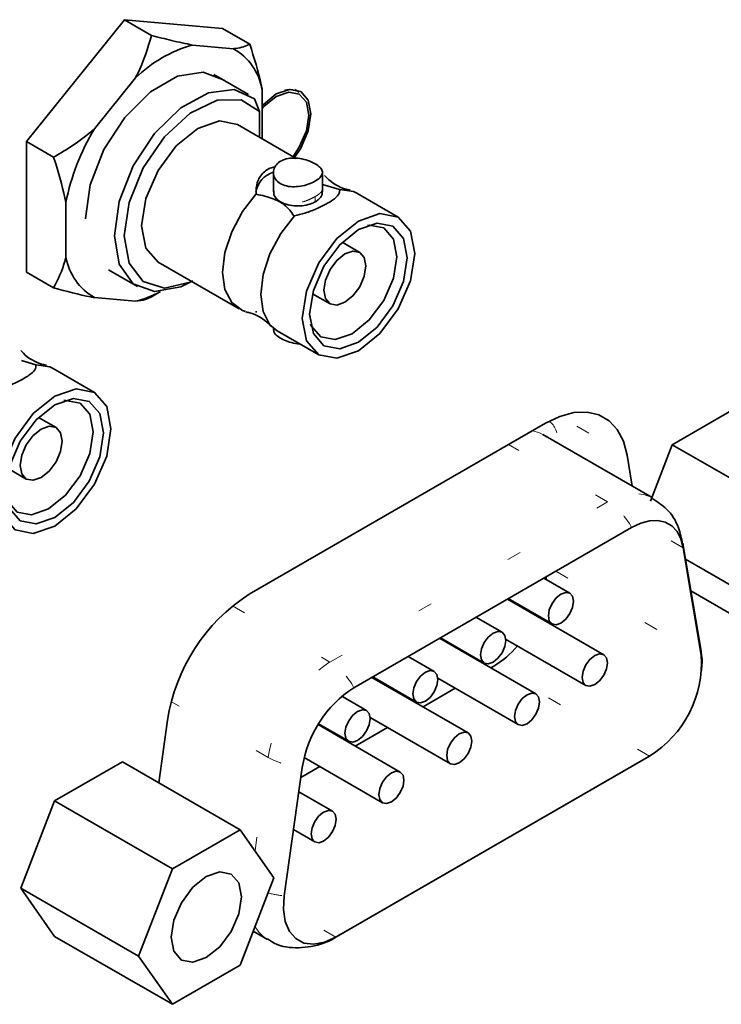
# Model space of a CAD drawing. Header units: millimetres. Extents: x 0 to 1118, y 0 to 864.
# Tile 107 of 250: x 263.32 to 268.34, y 683.46 to 690.51. Entities that reach past the tile are written whole.
import ezdxf

# ---------------------------------------------------------------- set-up
doc = ezdxf.new("R2010")
doc.units = ezdxf.units.MM
doc.linetypes.add('DOT2', pattern=[0.635, 0, -0.635])

msp = doc.modelspace()

# ---------------------------------------------------------------- linework, layer by layer
at = {"color": 7, "linetype": 'Continuous', "lineweight": 35}
for p, q in [((264.0653, 690.5086), (263.3637, 689.6359)), ((264.2598, 690.3964), (264.0653, 690.5086)), ((264.7669, 690.4459), (264.0653, 690.5086)), ((264.9614, 690.3336), (264.7669, 690.4459)), ((264.8456, 690.3009), (264.5523, 690.3271)), ((264.1441, 690.0914), (263.8508, 689.7265)), ((264.9518, 689.9738), (264.7059, 690.1158)), ((265.0498, 689.6575), (265.0498, 690.0104)), ((265.316, 689.9904), (265.2862, 690.0085)), ((265.0323, 689.8503), (264.9969, 689.941)), ((265.0323, 689.6676), (265.0323, 689.8503)), ((265.3847, 689.8353), (265.3845, 689.8253)), ((265.2948, 689.516), (264.8747, 689.7585)), ((263.5582, 689.5236), (263.3637, 689.6359)), ((263.3637, 689.6359), (263.3637, 688.7004)), ((265.1313, 689.4153), (265.1313, 689.2769)), ((265.4813, 689.2769), (265.4813, 689.4152)), ((265.4813, 689.3282), (265.6049, 689.293)), ((265.6049, 689.293), (265.606, 689.284)), ((265.6049, 689.293), (265.6052, 689.2922)), ((265.0077, 689.2595), (265.0073, 689.2632)), ((265.1313, 689.2769), (265.1313, 689.2762)), ((266.0237, 689.0952), (265.7276, 689.2662)), ((263.6466, 689.2004), (263.6466, 688.8093)), ((265.2812, 689.1051), (265.2773, 689.1039)), ((265.7484, 688.8428), (265.6228, 688.9153)), ((264.306, 688.7734), (264.885, 688.4392)), ((263.5582, 688.5881), (263.3637, 688.7004)), ((263.9514, 688.7183), (264.1581, 688.599)), ((263.8508, 688.5188), (264.1441, 688.4926)), ((264.2599, 688.5255), (264.3238, 688.5623)), ((265.4103, 688.5473), (265.5359, 688.4747)), ((265.0084, 688.4219), (265.0073, 688.4131)), ((265.1313, 688.3004), (265.1313, 688.2901)), ((265.1589, 688.2811), (265.455, 688.1101)), ((263.3295, 688.0681), (263.4323, 688.0388)), ((263.4323, 688.0388), (263.4334, 688.0298)), ((263.4323, 688.0388), (263.4327, 688.038)), ((263.8512, 687.841), (263.555, 688.012)), ((267.9844, 687.4663), (268.4692, 687.7462)), ((263.5758, 687.5886), (263.4502, 687.6611)), ((267.0783, 687.62), (264.957, 686.3953)), ((267.8396, 687.0887), (267.0588, 687.5394)), ((267.8276, 687.0623), (267.9844, 687.4663)), ((268.8263, 686.9803), (267.9844, 687.4663)), ((267.6986, 687.1701), (267.6615, 687.3915)), ((263.2377, 687.2931), (263.3633, 687.2205)), ((267.6933, 686.8734), (265.7069, 685.7267)), ((268.1899, 685.9881), (268.061, 686.7578)), ((268.1918, 685.9589), (268.063, 686.7286)), ((268.5839, 686.3556), (268.0796, 686.6467)), ((267.2512, 686.4032), (267.065, 686.5107)), ((268.8263, 686.0107), (268.1176, 686.4198)), ((267.4937, 685.9625), (266.8045, 686.3603)), ((266.811, 686.3641), (267.1242, 686.1832)), ((266.7663, 686.1233), (266.5801, 686.2308)), ((267.0087, 685.6825), (266.3196, 686.0804)), ((266.326, 686.0841), (266.6393, 685.9033)), ((266.7922, 686.0741), (267.3667, 685.7425)), ((266.2813, 685.8433), (266.0951, 685.9508)), ((266.5569, 685.9434), (266.5569, 685.9509)), ((266.5838, 685.9278), (266.5838, 685.9353)), ((266.6073, 685.9217), (266.6009, 685.918)), ((266.7068, 685.8806), (266.6862, 685.8687)), ((266.5238, 685.4026), (265.8346, 685.8004)), ((265.8411, 685.8042), (266.1544, 685.6233)), ((266.3073, 685.7942), (266.8818, 685.4625)), ((266.4322, 685.7221), (266.2013, 685.5888)), ((265.7964, 685.5634), (265.6203, 685.665)), ((264.3738, 685.4936), (264.3109, 685.0455)), ((265.8224, 685.5142), (266.3968, 685.1826)), ((266.0389, 685.1226), (265.4507, 685.4622)), ((265.4541, 685.4677), (265.6694, 685.3434)), ((265.9472, 685.4421), (265.7163, 685.3088)), ((263.5661, 684.9157), (264.0509, 685.1956)), ((264.8928, 684.7095), (264.0509, 685.1956)), ((265.3512, 685.2263), (265.9119, 684.9027)), ((265.5735, 683.9385), (267.8177, 685.234)), ((265.578, 683.9412), (267.8222, 685.2368)), ((265.3372, 685.1551), (265.2083, 684.2366)), ((265.4623, 685.1622), (265.3273, 685.0843)), ((263.3237, 684.2909), (263.5661, 684.9157)), ((264.408, 684.4297), (263.5661, 684.9157)), ((265.5539, 684.8427), (265.3129, 684.9818)), ((264.8928, 684.7095), (264.408, 684.4297)), ((265.1352, 684.3647), (264.8928, 684.7095)), ((265.2748, 684.7105), (265.427, 684.6227)), ((264.408, 684.4297), (264.1656, 683.8049)), ((264.8928, 683.7399), (265.1352, 684.3647)), ((264.1656, 683.8049), (263.3237, 684.2909)), ((263.5661, 683.9461), (263.3237, 684.2909)), ((264.408, 683.46), (263.5661, 683.9461)), ((264.987, 683.9827), (265.0894, 683.9236)), ((265.578, 683.9412), (265.5735, 683.9385)), ((264.1656, 683.8049), (264.408, 683.46)), ((264.408, 683.46), (264.8928, 683.7399))]:
    msp.add_line(p, q, dxfattribs=at)
at = {"color": 7, "linetype": 'DOT2', "lineweight": 18}
for p, q in [((265.43, 689.2048), (265.43, 689.2426)), ((267.3018, 687.5992), (267.6615, 687.3915)), ((267.5221, 687.0573), (266.8129, 687.4667)), ((265.5357, 685.9105), (267.5221, 687.0573)), ((268.063, 686.7286), (267.7584, 686.9044)), ((267.1505, 686.5601), (268.1918, 685.9589)), ((264.8385, 686.3131), (265.5357, 685.9105)), ((267.8222, 685.2368), (266.7068, 685.8806)), ((265.0936, 685.2268), (264.4012, 685.6265)), ((264.9996, 684.5576), (265.0936, 685.2268)), ((267.8222, 685.2368), (267.8177, 685.234)), ((265.578, 683.9412), (265.2026, 684.1579))]:
    msp.add_line(p, q, dxfattribs=at)
at = {"color": 7, "linetype": 'Continuous', "lineweight": 35, "flags": 128}
for points in [[(264.7807, 690.0726), (264.7782, 690.0747), (264.6288, 690.1332), (264.4457, 690.1044), (264.2507, 689.9919), (264.0676, 689.8091), (263.9182, 689.5782), (263.8208, 689.327), (263.7869, 689.0858), (263.7869, 689.0838)], [(264.5551, 688.6383), (264.4683, 688.596), (264.2815, 688.5625), (264.1286, 688.6188), (264.0285, 688.7578), (263.9937, 688.9624), (264.0285, 689.2071), (264.1286, 689.4616), (264.2815, 689.6944), (264.4683, 689.8767), (264.6658, 689.9857), (264.8496, 690.0081), (264.9969, 689.941), (264.9969, 689.941)], [(265.0498, 689.8923), (265.0572, 689.9002), (265.1519, 689.9767), (265.2466, 690.0096), (265.3269, 689.994), (265.3805, 689.9322), (265.3994, 689.8338), (265.3805, 689.7135), (265.3269, 689.5898), (265.2823, 689.5233)], [(265.2715, 689.5295), (265.3164, 689.5959), (265.3668, 689.7122), (265.3845, 689.8252), (265.3668, 689.9178), (265.3164, 689.9758), (265.2409, 689.9905), (265.1519, 689.9595), (265.0629, 689.8877), (265.0498, 689.8733)], [(264.5456, 688.6351), (264.5363, 688.6307), (264.3522, 688.587), (264.1998, 688.6338), (264.0995, 688.7647), (264.0644, 688.9624), (264.0995, 689.2005), (264.1998, 689.4473), (264.3522, 689.67), (264.5363, 689.8389), (264.7276, 689.9315), (264.9006, 689.9355), (265.0323, 689.8503), (265.0323, 689.8503)], [(264.306, 688.7734), (264.306, 688.7734), (264.2188, 688.8738), (264.1882, 689.0338), (264.2188, 689.2292), (264.306, 689.4302), (264.4364, 689.6062), (264.5903, 689.7304), (264.7443, 689.7839), (264.8747, 689.7585)], [(265.7276, 689.2662), (265.7034, 689.2779), (265.6052, 689.2922)], [(264.9312, 688.42), (264.9091, 688.4274), (264.8325, 688.4835), (264.7839, 688.5768), (264.7672, 688.6996), (264.7839, 688.8416), (264.8325, 688.991), (264.9091, 689.1356), (265.0073, 689.2632)], [(265.2812, 689.1051), (265.183, 688.9775), (265.1064, 688.8329), (265.0577, 688.6835), (265.0411, 688.5415), (265.0577, 688.4187), (265.1064, 688.3254), (265.1589, 688.2811)], [(266.1416, 688.8348), (266.1109, 688.6394), (266.0238, 688.4384), (265.8933, 688.2624), (265.7394, 688.1382), (265.5855, 688.0847), (265.455, 688.1101), (265.3678, 688.2104), (265.3372, 688.3705), (265.3678, 688.5659), (265.455, 688.7669), (265.5855, 688.9429), (265.7394, 689.0671), (265.8933, 689.1205), (266.0238, 689.0952), (266.1109, 688.9949), (266.1416, 688.8348)], [(266.0885, 688.8042), (266.062, 688.6346), (265.9863, 688.4601), (265.873, 688.3073), (265.7394, 688.1995), (265.6058, 688.153), (265.4925, 688.175), (265.4168, 688.2622), (265.3903, 688.4011), (265.4168, 688.5707), (265.4925, 688.7452), (265.6058, 688.898), (265.7394, 689.0058), (265.873, 689.0523), (265.9863, 689.0302), (266.062, 688.9431), (266.0885, 688.8042)], [(266.0134, 688.8118), (265.9892, 688.9385), (265.9202, 689.0179), (265.817, 689.0379), (265.8045, 689.0363)], [(265.3964, 688.3294), (265.4012, 688.3178), (265.4702, 688.2384), (265.5734, 688.2184), (265.6952, 688.2607), (265.817, 688.359), (265.9202, 688.4982), (265.9892, 688.6572), (266.0134, 688.8118)], [(265.7924, 688.7455), (265.781, 688.6725), (265.7484, 688.5974), (265.6997, 688.5317), (265.6422, 688.4853), (265.5847, 688.4653), (265.5359, 688.4747), (265.5033, 688.5122), (265.4919, 688.572), (265.5033, 688.645), (265.5359, 688.7201), (265.5847, 688.7859), (265.6422, 688.8323), (265.6997, 688.8523), (265.7484, 688.8428), (265.781, 688.8053), (265.7924, 688.7455)], [(263.555, 688.012), (263.5309, 688.0237), (263.4327, 688.038)], [(263.969, 687.5806), (263.9384, 687.3852), (263.8512, 687.1842), (263.7207, 687.0082), (263.5668, 686.884), (263.4129, 686.8305), (263.2824, 686.8559), (263.1953, 686.9562), (263.1646, 687.1163), (263.1953, 687.3117), (263.2824, 687.5127), (263.4129, 687.6886), (263.5668, 687.8128), (263.7207, 687.8663), (263.8512, 687.841), (263.9384, 687.7407), (263.969, 687.5806)], [(263.9159, 687.55), (263.8894, 687.3804), (263.8137, 687.2059), (263.7004, 687.0531), (263.5668, 686.9453), (263.4332, 686.8988), (263.3199, 686.9208), (263.2443, 687.0079), (263.2177, 687.1469), (263.2443, 687.3165), (263.3199, 687.491), (263.4332, 687.6438), (263.5668, 687.7516), (263.7004, 687.798), (263.8137, 687.776), (263.8894, 687.6889), (263.9159, 687.55)], [(263.8408, 687.5576), (263.8166, 687.6843), (263.7476, 687.7637), (263.6444, 687.7837), (263.6319, 687.7821)], [(267.6615, 687.3915), (267.6348, 687.4913), (267.5912, 687.5741), (267.532, 687.6376), (267.459, 687.6797), (267.3744, 687.6993), (267.2809, 687.6956), (267.1812, 687.6689), (267.0783, 687.62)], [(263.6198, 687.4913), (263.6084, 687.4183), (263.5758, 687.3432), (263.5271, 687.2775), (263.4696, 687.2311), (263.4121, 687.2111), (263.3633, 687.2205), (263.3308, 687.258), (263.3193, 687.3178), (263.3308, 687.3908), (263.3633, 687.4659), (263.4121, 687.5317), (263.4696, 687.5781), (263.5271, 687.5981), (263.5758, 687.5886), (263.6084, 687.5511), (263.6198, 687.4913)], [(263.2238, 687.0751), (263.2287, 687.0636), (263.2976, 686.9842), (263.4009, 686.9642), (263.5226, 687.0065), (263.6444, 687.1048), (263.7476, 687.244), (263.8166, 687.403), (263.8408, 687.5576)], [(268.063, 686.7286), (268.046, 686.7918), (268.0184, 686.8443), (267.9808, 686.8846), (267.9346, 686.9113), (267.881, 686.9237), (267.8217, 686.9214), (267.7585, 686.9045), (267.6933, 686.8734)], [(268.063, 686.7286), (268.0619, 686.7513), (268.061, 686.7578)], [(267.0821, 686.5206), (267.0818, 686.5117), (267.0814, 686.5013)], [(267.0979, 686.2414), (267.1048, 686.2056), (267.1242, 686.1832), (267.1534, 686.1776), (267.1877, 686.1895), (267.2221, 686.2173), (267.2512, 686.2566), (267.2707, 686.3014), (267.2775, 686.3451), (267.2707, 686.3808), (267.2512, 686.4032), (267.2221, 686.4089), (267.1877, 686.3969), (267.1534, 686.3692), (267.1242, 686.3299), (267.1048, 686.285), (267.0979, 686.2414)], [(266.613, 685.9614), (266.6198, 685.9257), (266.6393, 685.9033), (266.6684, 685.8976), (266.7028, 685.9096), (266.7372, 685.9373), (266.7663, 685.9766), (266.7858, 686.0215), (266.7926, 686.0651), (266.7858, 686.1009), (266.7663, 686.1233), (266.7372, 686.1289), (266.7028, 686.117), (266.6684, 686.0893), (266.6393, 686.05), (266.6198, 686.0051), (266.613, 685.9614)], [(268.1899, 685.9881), (268.1908, 685.9816), (268.1918, 685.9589)], [(267.3404, 685.8006), (267.3472, 685.7649), (267.3667, 685.7425), (267.3958, 685.7368), (267.4302, 685.7488), (267.4646, 685.7765), (267.4937, 685.8158), (267.5132, 685.8607), (267.52, 685.9043), (267.5132, 685.9401), (267.4937, 685.9625), (267.4646, 685.9681), (267.4302, 685.9562), (267.3958, 685.9284), (267.3667, 685.8891), (267.3472, 685.8443), (267.3404, 685.8006)], [(266.128, 685.6815), (266.1349, 685.6458), (266.1544, 685.6234), (266.1835, 685.6177), (266.2179, 685.6296), (266.2522, 685.6574), (266.2814, 685.6967), (266.3008, 685.7415), (266.3077, 685.7852), (266.3008, 685.8209), (266.2814, 685.8433), (266.2522, 685.849), (266.2179, 685.837), (266.1835, 685.8093), (266.1544, 685.77), (266.1349, 685.7251), (266.128, 685.6815)], [(266.8555, 685.5207), (266.8623, 685.485), (266.8818, 685.4625), (266.9109, 685.4569), (266.9453, 685.4688), (266.9796, 685.4966), (267.0088, 685.5359), (267.0282, 685.5807), (267.0351, 685.6244), (267.0282, 685.6601), (267.0088, 685.6825), (266.9796, 685.6882), (266.9453, 685.6762), (266.9109, 685.6485), (266.8818, 685.6092), (266.8623, 685.5643), (266.8555, 685.5207)], [(265.6431, 685.4015), (265.65, 685.3658), (265.6694, 685.3434), (265.6986, 685.3377), (265.7329, 685.3497), (265.7673, 685.3774), (265.7964, 685.4167), (265.8159, 685.4616), (265.8227, 685.5052), (265.8159, 685.541), (265.7964, 685.5634), (265.7673, 685.569), (265.7329, 685.5571), (265.6986, 685.5294), (265.6694, 685.4901), (265.65, 685.4452), (265.6431, 685.4015)], [(266.3705, 685.2407), (266.3774, 685.205), (266.3968, 685.1826), (266.426, 685.1769), (266.4603, 685.1889), (266.4947, 685.2166), (266.5238, 685.2559), (266.5433, 685.3008), (266.5501, 685.3444), (266.5433, 685.3802), (266.5238, 685.4026), (266.4947, 685.4082), (266.4603, 685.3963), (266.426, 685.3686), (266.3968, 685.3293), (266.3774, 685.2844), (266.3705, 685.2407)], [(265.8856, 684.9608), (265.8924, 684.9251), (265.9119, 684.9027), (265.941, 684.897), (265.9754, 684.9089), (266.0098, 684.9367), (266.0389, 684.976), (266.0584, 685.0209), (266.0652, 685.0645), (266.0584, 685.1002), (266.0389, 685.1226), (266.0098, 685.1283), (265.9754, 685.1163), (265.941, 685.0886), (265.9119, 685.0493), (265.8924, 685.0044), (265.8856, 684.9608)], [(265.4006, 684.6809), (265.4075, 684.6451), (265.427, 684.6227), (265.4561, 684.617), (265.4905, 684.629), (265.5248, 684.6567), (265.554, 684.696), (265.5734, 684.7409), (265.5803, 684.7845), (265.5734, 684.8203), (265.554, 684.8427), (265.5248, 684.8483), (265.4905, 684.8364), (265.4561, 684.8087), (265.427, 684.7694), (265.4075, 684.7245), (265.4006, 684.6809)], [(264.9019, 684.23), (264.8827, 684.33), (264.8282, 684.3928), (264.7466, 684.4086), (264.6504, 684.3752), (264.5542, 684.2975), (264.4726, 684.1875), (264.4181, 684.0618), (264.399, 683.9396), (264.4181, 683.8396), (264.4726, 683.7768), (264.5542, 683.761), (264.6504, 683.7944), (264.7466, 683.8721), (264.8282, 683.9821), (264.8827, 684.1078), (264.9019, 684.23)], [(265.2083, 684.2366), (265.203, 684.1393), (265.2154, 684.0532), (265.245, 683.9823), (265.2905, 683.9301), (265.3495, 683.8989), (265.4194, 683.8903), (265.4968, 683.9046), (265.578, 683.9412)]]:
    msp.add_lwpolyline(points, dxfattribs=at)
at = {"color": 7, "linetype": 'DOT2', "lineweight": 18, "flags": 128}
msp.add_lwpolyline([(266.9844, 687.5658), (267.03, 687.5533), (267.0588, 687.5394)], dxfattribs=at)
at = {"color": 7, "linetype": 'Continuous', "lineweight": 35}
for centre, radius, start, end in [((264.8096, 689.41), 0.9525, 105.66961, 134.32501), ((264.634, 689.9351), 0.4226, 10.2613, 59.94004), ((265.2491, 689.872), 0.136, 60.53497, 105.22207), ((265.2406, 688.8846), 1.625, 148.79415, 168.79449), ((265.1783, 689.2492), 0.1741, 105.83197, 171.06535), ((264.0624, 688.8846), 0.4226, 190.2613, 239.94004), ((263.9633, 689.2204), 0.7499, 283.94576, 298.6432), ((265.6686, 685.2957), 1.3099, 122.90677, 171.3096), ((266.3466, 686.4746), 0.6947, 301.23193, 319.71243), ((267.4059, 685.9055), 0.7877, 301.89808, 3.88549), ((266.158, 685.0297), 0.8303, 122.90677, 171.3096)]:
    msp.add_arc(centre, radius, start, end, dxfattribs=at)
at = {"color": 7, "linetype": 'DOT2', "lineweight": 18}
for centre, radius, start, end in [((267.7079, 686.7985), 0.3185, 65.37127, 125.68293), ((267.2649, 686.6462), 0.485, 27.94469, 57.96277), ((266.0753, 685.0768), 0.9931, 122.90677, 171.3096), ((265.2785, 685.4994), 0.485, 27.94469, 57.96277), ((265.385, 685.7672), 0.6139, 241.66293, 265.54103), ((265.2725, 684.9343), 0.7007, 255.1953, 264.75006), ((265.2109, 684.1265), 0.2365, 207.31161, 238.73849)]:
    msp.add_arc(centre, radius, start, end, dxfattribs=at)
at = {"color": 7, "linetype": 'Continuous', "lineweight": 35}
for points, knots in [([(264.2598, 690.3964), (264.2313, 690.3032), (264.1997, 690.2003), (264.1489, 690.1009), (264.1441, 690.0914)], [0, 0, 0, 0, 0.904788, 1, 1, 1, 1]), ([(264.5523, 690.3271), (264.5031, 690.3374), (264.4101, 690.3568), (264.3079, 690.3837), (264.2598, 690.3964)], [0, 0, 0, 0, 0.529258, 1, 1, 1, 1]), ([(264.9614, 690.3336), (264.9328, 690.3207), (264.9013, 690.3065), (264.8505, 690.3014), (264.8456, 690.3009)], [0, 0, 0, 0, 0.904788, 1, 1, 1, 1]), ([(265.0498, 690.0104), (265.0478, 690.0211), (265.0279, 690.1269), (264.9929, 690.2358), (264.9614, 690.3336)], [0, 0, 0, 0, 0.101181, 1, 1, 1, 1]), ([(263.8508, 689.7265), (263.8015, 689.6872), (263.7085, 689.613), (263.6063, 689.5522), (263.5582, 689.5236)], [0, 0, 0, 0, 0.529258, 1, 1, 1, 1]), ([(263.5582, 689.5236), (263.5643, 689.506), (263.6015, 689.3975), (263.626, 689.2902), (263.6466, 689.2004)], [0, 0, 0, 0, 0.16266, 1, 1, 1, 1]), ([(265.43, 689.4775), (265.4424, 689.4693), (265.4671, 689.4528), (265.483, 689.4254), (265.4807, 689.3977), (265.4585, 689.3702), (265.4193, 689.3452), (265.3683, 689.3252), (265.3108, 689.3129), (265.252, 689.3115), (265.1988, 689.3236), (265.1582, 689.3489), (265.1341, 689.384), (265.1284, 689.424), (265.1425, 689.4631), (265.1752, 689.4947), (265.2219, 689.5139), (265.2773, 689.5199), (265.3361, 689.5135), (265.39, 689.4981), (265.4177, 689.4839), (265.43, 689.4775)], [0, 0, 0, 0, 0.052538, 0.105035, 0.158575, 0.212847, 0.26601, 0.318005, 0.370481, 0.424375, 0.478512, 0.531217, 0.583073, 0.635956, 0.690152, 0.743936, 0.796269, 0.848333, 0.901652, 0.95594, 1, 1, 1, 1]), ([(265.0073, 689.2632), (265.0077, 689.2907), (265.0085, 689.3458), (265.0473, 689.4054), (265.0934, 689.443), (265.1264, 689.4517), (265.1436, 689.4563)], [0, 0, 0, 0, 0.32025, 0.64147, 0.811867, 1, 1, 1, 1]), ([(265.6805, 689.2887), (265.6706, 689.2906), (265.6162, 689.301), (265.5364, 689.347), (265.5029, 689.3875), (265.4975, 689.3941)], [0, 0, 0, 0, 0.1568593, 0.8633147, 1, 1, 1, 1]), ([(265.1336, 689.2841), (265.1329, 689.2754), (265.1311, 689.2553), (265.1503, 689.2275), (265.1817, 689.2034), (265.2243, 689.1851), (265.2785, 689.1745), (265.3381, 689.1751), (265.3912, 689.1857), (265.4181, 689.1989), (265.43, 689.2048)], [0, 0, 0, 0, 0.10614, 0.244096, 0.354678, 0.473832, 0.613386, 0.751461, 0.889418, 1, 1, 1, 1]), ([(265.6052, 689.2922), (265.6048, 689.2806), (265.604, 689.2574), (265.5657, 689.2239), (265.5116, 689.1895), (265.4449, 689.1561), (265.3615, 689.1235), (265.3063, 689.1109), (265.2812, 689.1051)], [0, 0, 0, 0, 0.197188, 0.394974, 0.499893, 0.676572, 0.852808, 1, 1, 1, 1]), ([(265.43, 689.2048), (265.4409, 689.2123), (265.4644, 689.2285), (265.4821, 689.2575), (265.4796, 689.2773), (265.4786, 689.2856)], [0, 0, 0, 0, 0.3300023, 0.7165087, 1, 1, 1, 1]), ([(265.0077, 689.2595), (265.0496, 689.2503), (265.1259, 689.2336), (265.2261, 689.1799), (265.2584, 689.1319), (265.2773, 689.1039)], [0, 0, 0, 0, 0.335872, 0.611621, 1, 1, 1, 1]), ([(263.6466, 688.8093), (263.6446, 688.8009), (263.6247, 688.7182), (263.5897, 688.6497), (263.5582, 688.5881)], [0, 0, 0, 0, 0.101181, 1, 1, 1, 1]), ([(263.5582, 688.5881), (263.6501, 688.5645), (263.7516, 688.5383), (263.8421, 688.5205), (263.8508, 688.5188)], [0, 0, 0, 0, 0.904788, 1, 1, 1, 1]), ([(264.1441, 688.4926), (264.1692, 688.4962), (264.2166, 688.5031), (264.246, 688.5183), (264.2598, 688.5254)], [0, 0, 0, 0, 0.529258, 1, 1, 1, 1]), ([(264.9327, 688.4165), (264.9424, 688.4147), (264.9966, 688.4043), (265.0762, 688.3583), (265.1097, 688.3178), (265.1152, 688.3112)], [0, 0, 0, 0, 0.154143, 0.86253, 1, 1, 1, 1]), ([(265.132, 688.2901), (265.1334, 688.2816), (265.1361, 688.2637), (265.1642, 688.2376), (265.2072, 688.2134), (265.2603, 688.1965), (265.3001, 688.1871), (265.3193, 688.1881), (265.3198, 688.1881)], [0, 0, 0, 0, 0.188349, 0.394628, 0.595446, 0.793033, 0.994531, 1, 1, 1, 1]), ([(263.5079, 688.0345), (263.498, 688.0364), (263.4436, 688.0468), (263.3639, 688.0928), (263.3303, 688.1333), (263.3249, 688.1399)], [0, 0, 0, 0, 0.1568593, 0.8633147, 1, 1, 1, 1]), ([(263.4327, 688.038), (263.4322, 688.0264), (263.4314, 688.0032), (263.3931, 687.9697), (263.339, 687.9353), (263.2723, 687.9019), (263.1889, 687.8692), (263.1337, 687.8567), (263.1086, 687.8509)], [0, 0, 0, 0, 0.197188, 0.394974, 0.499893, 0.676572, 0.852808, 1, 1, 1, 1]), ([(268.0576, 686.7573), (268.0499, 686.7955), (268.0319, 686.8855), (267.958, 687.0061), (267.8759, 687.0591), (267.8389, 687.083)], [0, 0, 0, 0, 0.288056, 0.679124, 1, 1, 1, 1]), ([(268.1931, 685.8482), (268.197, 685.8852), (268.2021, 685.9328), (268.1893, 685.9775), (268.1865, 685.9875)], [0, 0, 0, 0, 0.776781, 1, 1, 1, 1]), ([(265.0896, 683.9296), (265.0988, 683.9223), (265.1547, 683.878), (265.2932, 683.8559), (265.4554, 683.88), (265.5601, 683.9244), (265.6018, 683.9569), (265.6062, 683.9603)], [0, 0, 0, 0, 0.06413, 0.387936, 0.716192, 0.969794, 1, 1, 1, 1])]:
    msp.add_open_spline(points, degree=3, knots=knots, dxfattribs=at)
at = {"color": 7, "linetype": 'DOT2', "lineweight": 18}
for points, knots in [([(265.43, 689.2426), (265.4216, 689.238), (265.4042, 689.2285), (265.363, 689.2106), (265.3061, 689.1925), (265.2492, 689.1868), (265.2085, 689.1938), (265.1817, 689.205), (265.1599, 689.2219), (265.1378, 689.2504), (265.1342, 689.2768), (265.1318, 689.2939)], [0, 0, 0, 0, 0.0816973, 0.1682976, 0.3358483, 0.5033971, 0.5903148, 0.6710697, 0.7520461, 0.8386822, 1, 1, 1, 1]), ([(265.4808, 689.297), (265.481, 689.2967), (265.4857, 689.288), (265.4736, 689.275), (265.4533, 689.2567), (265.4376, 689.2472), (265.43, 689.2426)], [0, 0, 0, 0, 0.018057, 0.507941, 0.76123, 1, 1, 1, 1]), ([(267.105, 687.6324), (267.1095, 687.629), (267.155, 687.5947), (267.1693, 687.5216), (267.1822, 687.4557)], [0, 0, 0, 0, 0.098975, 1, 1, 1, 1])]:
    msp.add_open_spline(points, degree=3, knots=knots, dxfattribs=at)

doc.saveas('drawing.dxf')
